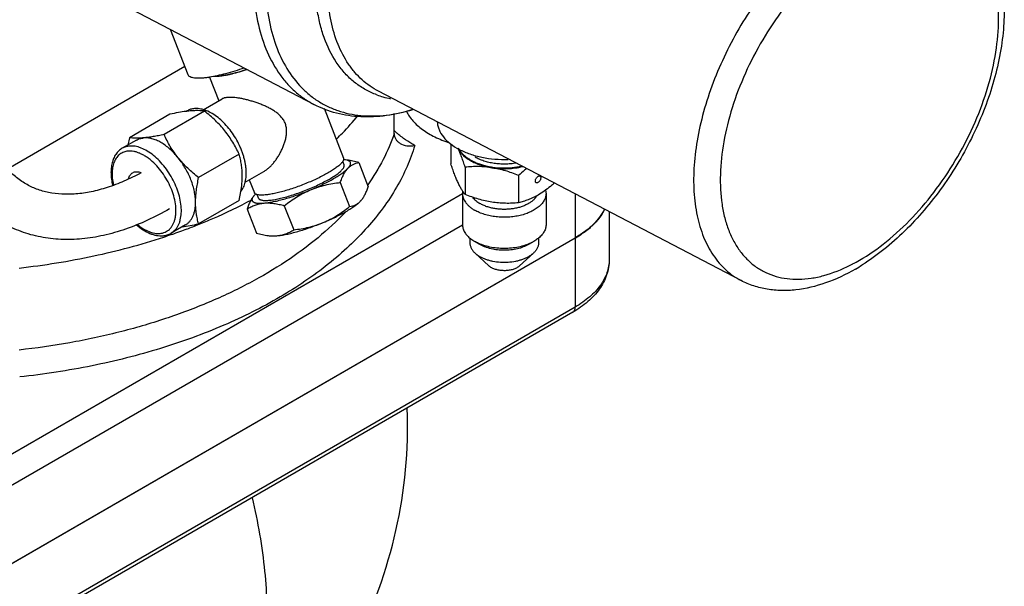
# Model space of a CAD drawing. Header units: inches. Extents: x 0 to 34, y 0 to 22.
# Tile 160 of 164: x 31.098 to 32.385, y 16.616 to 17.356. Entities that reach past the tile are written whole.
import ezdxf

# ---------------------------------------------------------------- set-up
doc = ezdxf.new("R2010")
doc.units = ezdxf.units.IN
doc.header["$LTSCALE"] = 1.87
doc.header["$MEASUREMENT"] = 0
doc.layers.add('3_ALL_AXES', color=7, linetype='CONTINUOUS')
doc.layers.add('7_ALL_FEATURES', color=7, linetype='CONTINUOUS')

msp = doc.modelspace()

# ---------------------------------------------------------------- linework, layer by layer
at = {"layer": '3_ALL_AXES', "color": 7, "linetype": 'Continuous'}
for p, q in [((31.4826, 17.2453), (31.112, 17.4386)), ((31.3183, 17.2839), (31.2953, 17.343)), ((31.3462, 17.2808), (31.3582, 17.25)), ((31.3381, 17.2384), (31.3626, 17.2526)), ((32.0407, 17.0153), (31.5671, 17.2625)), ((31.496, 17.2405), (31.5213, 17.1752)), ((31.2944, 17.2325), (31.2415, 17.2019)), ((31.3397, 17.2365), (31.2868, 17.206)), ((31.317, 17.237), (31.3157, 17.2362)), ((31.2415, 17.2019), (31.2396, 17.1923)), ((31.2507, 17.1987), (31.2322, 17.188)), ((31.6616, 17.1935), (31.6616, 17.1679)), ((31.3849, 17.1802), (31.332, 17.1497)), ((31.5221, 17.1664), (31.5203, 17.1709)), ((31.5237, 17.1728), (31.5212, 17.173)), ((31.5261, 17.1726), (31.5237, 17.1728)), ((31.5261, 17.1724), (31.5237, 17.1728)), ((31.5414, 17.1693), (31.5536, 17.1378)), ((31.6803, 17.1634), (31.6803, 17.1277)), ((31.3929, 17.1438), (31.4173, 17.1579)), ((31.75, 17.1527), (31.75, 17.1169)), ((31.3982, 17.1469), (31.4048, 17.13)), ((31.517, 17.1434), (31.5292, 17.1119)), ((31.3849, 17.1199), (31.3871, 17.1315)), ((31.4045, 17.1265), (31.4046, 17.1266)), ((31.4052, 17.1273), (31.4046, 17.1266)), ((31.4102, 17.1229), (31.4084, 17.1276)), ((31.3849, 17.1199), (31.332, 17.0894)), ((31.4439, 17.1131), (31.4562, 17.0816)), ((31.5436, 17.1193), (31.5443, 17.12)), ((31.5442, 17.12), (31.5443, 17.1201)), ((31.3952, 17.1087), (31.4074, 17.0772)), ((31.8684, 17.1053), (31.8684, 17.0426)), ((31.3147, 17.0879), (31.2961, 17.0772)), ((31.8241, 17.0707), (31.0869, 16.6451)), ((31.8244, 17.0708), (31.8241, 17.0707))]:
    msp.add_line(p, q, dxfattribs=at)
for centre, radius, start, end in [((31.3233, 17.4253), 0.1463, 278.495, 279.0269), ((31.6024, 17.3598), 0.1087, 249.8008, 254.1838), ((31.6037, 17.3646), 0.1137, 254.215, 259.446), ((31.3359, 17.079), 0.1585, 97.0522, 97.319), ((31.3352, 17.0843), 0.1532, 96.8001, 97.0524), ((31.333, 17.1042), 0.1331, 95.121, 96.8447), ((31.4295, 17.1045), 0.0333, 134.3046, 136.7403), ((31.8051, 17.1369), 0.0642, 329.0863, 333.6451), ((31.0507, 17.793), 0.7585, 290.5199, 291.8049), ((31.0321, 17.8449), 0.8135, 288.2213, 289.0094), ((31.0377, 17.8285), 0.7963, 289.0107, 289.8093), ((31.0434, 17.8127), 0.7794, 289.811, 290.52), ((30.98, 16.8262), 0.625, 332.6594, 2.0076)]:
    msp.add_arc(centre, radius, start, end, dxfattribs=at)
for points, knots in [([(31.6704, 17.8451), (31.6578, 17.8378), (31.6328, 17.8211), (31.5974, 17.7914), (31.5634, 17.7568), (31.5317, 17.718), (31.5029, 17.6758), (31.4775, 17.6312), (31.4562, 17.5849), (31.4393, 17.538), (31.4272, 17.4914), (31.4201, 17.4462), (31.4182, 17.4031), (31.4216, 17.3632), (31.4302, 17.3271), (31.4439, 17.2957), (31.4598, 17.2736), (31.4746, 17.2593), (31.4826, 17.2532), (31.4868, 17.2505)], [0, 0, 0, 0, 0.062064, 0.128035, 0.197207, 0.268765, 0.341752, 0.415162, 0.487966, 0.559162, 0.627822, 0.69313, 0.75445, 0.811381, 0.863835, 0.91213, 0.95706, 0.97869, 1, 1, 1, 1]), ([(31.5648, 17.2578), (31.5598, 17.2597), (31.5501, 17.2641), (31.5366, 17.273), (31.5245, 17.2839), (31.51, 17.3015), (31.499, 17.3228), (31.4913, 17.3464), (31.4856, 17.3732), (31.483, 17.4101), (31.4868, 17.457), (31.4974, 17.5063), (31.5143, 17.5564), (31.537, 17.6059), (31.5649, 17.6532), (31.5971, 17.6969), (31.6326, 17.7356), (31.6704, 17.7681), (31.7034, 17.7898), (31.73, 17.8029), (31.7551, 17.8127), (31.7744, 17.8172), (31.7871, 17.8186)], [0, 0, 0, 0, 0.022003, 0.043966, 0.066228, 0.08911, 0.137683, 0.163848, 0.191386, 0.250664, 0.315413, 0.384891, 0.457961, 0.533223, 0.609133, 0.684104, 0.756612, 0.825296, 0.88908, 0.918935, 0.947368, 1, 1, 1, 1]), ([(31.5671, 17.2625), (31.5632, 17.2645), (31.5557, 17.269), (31.5453, 17.2773), (31.5359, 17.287), (31.5245, 17.302), (31.5129, 17.3242), (31.504, 17.3547), (31.4997, 17.3889), (31.5001, 17.4262), (31.5053, 17.4656), (31.515, 17.5063), (31.5292, 17.5476), (31.5473, 17.5884), (31.5692, 17.6279), (31.5942, 17.6652), (31.6219, 17.6996), (31.6516, 17.7303), (31.6827, 17.7565), (31.7046, 17.7712), (31.7157, 17.7776)], [0, 0, 0, 0, 0.021386, 0.042929, 0.064857, 0.087376, 0.134808, 0.186331, 0.24243, 0.303128, 0.368078, 0.436655, 0.508024, 0.581211, 0.655161, 0.728792, 0.801033, 0.87088, 0.937442, 1, 1, 1, 1]), ([(31.3914, 17.2927), (31.3834, 17.29), (31.3718, 17.2864), (31.3566, 17.2827), (31.3496, 17.2814), (31.3462, 17.2808)], [0, 0, 0, 0, 0.538638, 0.781619, 1, 1, 1, 1]), ([(31.3605, 17.283), (31.3616, 17.2831), (31.364, 17.2834), (31.3677, 17.284), (31.3717, 17.2848), (31.3775, 17.286), (31.3852, 17.2881), (31.3915, 17.29), (31.3947, 17.2911)], [0, 0, 0, 0, 0.097853, 0.205116, 0.321015, 0.444767, 0.712313, 1, 1, 1, 1]), ([(31.3449, 17.2806), (31.3431, 17.2803), (31.3396, 17.2799), (31.3347, 17.2795), (31.3303, 17.2794), (31.3266, 17.2796), (31.3235, 17.2802), (31.321, 17.281), (31.3192, 17.2822), (31.3185, 17.2833), (31.3183, 17.2839)], [0, 0, 0, 0, 0.196043, 0.372017, 0.526861, 0.659952, 0.771497, 0.862649, 0.93656, 1, 1, 1, 1]), ([(31.3587, 17.282), (31.3574, 17.2819), (31.355, 17.2817), (31.3525, 17.2818), (31.3514, 17.2819)], [0, 0, 0, 0, 0.540548, 1, 1, 1, 1]), ([(31.3954, 17.2907), (31.3919, 17.2896), (31.3853, 17.2875), (31.377, 17.2853), (31.3708, 17.2839), (31.3665, 17.283), (31.3625, 17.2824), (31.36, 17.2821), (31.3587, 17.282)], [0, 0, 0, 0, 0.287757, 0.555597, 0.679453, 0.795343, 0.902457, 1, 1, 1, 1]), ([(31.3694, 17.2544), (31.3687, 17.2543), (31.3674, 17.2542), (31.3656, 17.2538), (31.364, 17.2533), (31.363, 17.2528), (31.3626, 17.2526)], [0, 0, 0, 0, 0.295103, 0.559309, 0.79345, 1, 1, 1, 1]), ([(31.4173, 17.1579), (31.4185, 17.1585), (31.4208, 17.1601), (31.4242, 17.1629), (31.4274, 17.1661), (31.4305, 17.1697), (31.4334, 17.1736), (31.4362, 17.1778), (31.4387, 17.1822), (31.441, 17.1868), (31.4431, 17.1916), (31.4448, 17.1966), (31.4461, 17.2017), (31.4467, 17.2061), (31.4469, 17.2096), (31.4469, 17.2122), (31.4466, 17.2149), (31.4461, 17.2175), (31.4454, 17.22), (31.4444, 17.2224), (31.4432, 17.2247), (31.4412, 17.2276), (31.4383, 17.2309), (31.4343, 17.2343), (31.43, 17.2373), (31.4254, 17.24), (31.4207, 17.2424), (31.4158, 17.2445), (31.4108, 17.2465), (31.4058, 17.2483), (31.4007, 17.2498), (31.3957, 17.2512), (31.3908, 17.2524), (31.386, 17.2533), (31.3814, 17.254), (31.3771, 17.2544), (31.3731, 17.2546), (31.3706, 17.2545), (31.3694, 17.2544)], [0, 0, 0, 0, 0.02575, 0.053048, 0.081696, 0.111478, 0.142184, 0.173623, 0.205632, 0.238071, 0.270824, 0.303793, 0.336895, 0.370057, 0.386643, 0.403217, 0.419764, 0.436281, 0.452749, 0.469174, 0.485559, 0.501913, 0.534593, 0.567389, 0.600382, 0.633598, 0.667011, 0.700563, 0.734153, 0.767649, 0.800872, 0.833596, 0.865535, 0.896348, 0.925633, 0.952952, 0.977866, 1, 1, 1, 1]), ([(31.3264, 17.2399), (31.3247, 17.2397), (31.3223, 17.2393), (31.3192, 17.2381), (31.3177, 17.2374), (31.317, 17.237)], [0, 0, 0, 0, 0.507645, 0.754898, 1, 1, 1, 1]), ([(31.3871, 17.1315), (31.3878, 17.1323), (31.3891, 17.1341), (31.3907, 17.1371), (31.392, 17.1404), (31.3934, 17.1454), (31.3944, 17.1522), (31.3943, 17.1585), (31.3938, 17.163), (31.3934, 17.1661), (31.3927, 17.17), (31.3916, 17.1748), (31.3902, 17.1797), (31.3884, 17.1845), (31.3858, 17.191), (31.3819, 17.1989), (31.3762, 17.2079), (31.3699, 17.2161), (31.363, 17.2234), (31.3557, 17.2296), (31.3482, 17.2345), (31.3418, 17.2375), (31.3368, 17.239), (31.3322, 17.2399), (31.3286, 17.2401), (31.3264, 17.2399)], [0, 0, 0, 0, 0.022806, 0.046539, 0.071365, 0.097398, 0.153273, 0.214305, 0.230336, 0.246652, 0.280082, 0.314488, 0.349737, 0.385687, 0.422184, 0.496142, 0.570286, 0.643255, 0.713757, 0.780645, 0.843014, 0.900303, 0.92702, 0.95249, 1, 1, 1, 1]), ([(31.4868, 17.2505), (31.491, 17.2478), (31.4997, 17.2428), (31.5137, 17.237), (31.5286, 17.2329), (31.5497, 17.2297), (31.5781, 17.2304), (31.6006, 17.2353), (31.612, 17.2387)], [0, 0, 0, 0, 0.115477, 0.231618, 0.349615, 0.470575, 0.724675, 1, 1, 1, 1]), ([(31.3157, 17.2362), (31.3123, 17.2358), (31.3052, 17.2347), (31.2981, 17.2333), (31.2944, 17.2325)], [0, 0, 0, 0, 0.477737, 1, 1, 1, 1]), ([(31.3397, 17.2365), (31.3384, 17.2367), (31.3356, 17.237), (31.3313, 17.2373), (31.3263, 17.2372), (31.3229, 17.237), (31.3211, 17.2368)], [0, 0, 0, 0, 0.210081, 0.444063, 0.706417, 1, 1, 1, 1]), ([(31.3663, 17.2107), (31.3644, 17.2131), (31.3604, 17.2178), (31.3539, 17.2244), (31.3469, 17.2306), (31.3421, 17.2346), (31.3397, 17.2365)], [0, 0, 0, 0, 0.247677, 0.497346, 0.748312, 1, 1, 1, 1]), ([(31.5125, 17.2005), (31.5149, 17.2029), (31.5246, 17.2125), (31.5336, 17.2227), (31.54, 17.2306)], [0, 0, 0, 0, 0.255222, 1, 1, 1, 1]), ([(31.6438, 17.2224), (31.6439, 17.2207), (31.6444, 17.2173), (31.6466, 17.2105), (31.6517, 17.2022), (31.6608, 17.1935), (31.6726, 17.1861), (31.6866, 17.1802), (31.7023, 17.176), (31.7191, 17.1736), (31.7307, 17.1734), (31.7365, 17.1736)], [0, 0, 0, 0, 0.044622, 0.090379, 0.187865, 0.296809, 0.418609, 0.552516, 0.696297, 0.84673, 1, 1, 1, 1]), ([(31.2601, 17.2016), (31.2583, 17.2015), (31.2548, 17.2012), (31.2499, 17.2012), (31.2455, 17.2014), (31.2428, 17.2017), (31.2415, 17.2019)], [0, 0, 0, 0, 0.293584, 0.555937, 0.789919, 1, 1, 1, 1]), ([(31.2507, 17.1987), (31.2514, 17.1991), (31.2529, 17.1999), (31.256, 17.201), (31.2584, 17.2015), (31.2601, 17.2016)], [0, 0, 0, 0, 0.245111, 0.492382, 1, 1, 1, 1]), ([(31.2868, 17.206), (31.2844, 17.2055), (31.2797, 17.2045), (31.2728, 17.2033), (31.2663, 17.2023), (31.2621, 17.2018), (31.2601, 17.2016)], [0, 0, 0, 0, 0.27276, 0.532632, 0.776119, 1, 1, 1, 1]), ([(31.3053, 17.1755), (31.3036, 17.1776), (31.3002, 17.1816), (31.2946, 17.187), (31.2888, 17.1917), (31.2829, 17.1956), (31.277, 17.1986), (31.2712, 17.2006), (31.2656, 17.2017), (31.2619, 17.2018), (31.2601, 17.2016)], [0, 0, 0, 0, 0.149115, 0.293271, 0.430995, 0.561245, 0.683252, 0.796723, 0.901993, 1, 1, 1, 1]), ([(31.3053, 17.1755), (31.3034, 17.1779), (31.2998, 17.1827), (31.2933, 17.1927), (31.2892, 17.2006), (31.2868, 17.206)], [0, 0, 0, 0, 0.254711, 0.506276, 1, 1, 1, 1]), ([(31.3849, 17.1802), (31.3824, 17.1856), (31.3783, 17.1935), (31.3718, 17.2035), (31.3682, 17.2083), (31.3663, 17.2107)], [0, 0, 0, 0, 0.493725, 0.745289, 1, 1, 1, 1]), ([(31.6709, 17.1881), (31.6716, 17.1866), (31.6735, 17.1835), (31.6772, 17.1792), (31.6817, 17.1753), (31.6872, 17.1718), (31.6933, 17.1687), (31.7001, 17.1661), (31.7074, 17.164), (31.7125, 17.163), (31.7151, 17.1626)], [0, 0, 0, 0, 0.098019, 0.203268, 0.316748, 0.438754, 0.569, 0.706738, 0.850863, 1, 1, 1, 1]), ([(31.6803, 17.1634), (31.6795, 17.1657), (31.678, 17.1702), (31.6757, 17.1766), (31.6734, 17.1826), (31.6717, 17.1863), (31.6709, 17.1881)], [0, 0, 0, 0, 0.272761, 0.532632, 0.776119, 1, 1, 1, 1]), ([(31.332, 17.1497), (31.3295, 17.1516), (31.3247, 17.1556), (31.3178, 17.1618), (31.3113, 17.1684), (31.3073, 17.1731), (31.3053, 17.1755)], [0, 0, 0, 0, 0.251688, 0.502654, 0.752323, 1, 1, 1, 1]), ([(31.328, 17.1172), (31.328, 17.1196), (31.3277, 17.1244), (31.3265, 17.1318), (31.3246, 17.1393), (31.322, 17.1469), (31.3187, 17.1545), (31.3148, 17.1618), (31.3104, 17.1689), (31.3071, 17.1734), (31.3053, 17.1755)], [0, 0, 0, 0, 0.110826, 0.228066, 0.350707, 0.477626, 0.607477, 0.738804, 0.870171, 1, 1, 1, 1]), ([(31.3889, 17.1524), (31.3889, 17.1549), (31.3888, 17.1598), (31.388, 17.167), (31.3867, 17.1737), (31.3855, 17.1781), (31.3849, 17.1802)], [0, 0, 0, 0, 0.265548, 0.519845, 0.764085, 1, 1, 1, 1]), ([(31.5213, 17.1752), (31.5214, 17.1749), (31.5215, 17.1743), (31.5214, 17.1732), (31.521, 17.1721), (31.5206, 17.1713), (31.5203, 17.1709)], [0, 0, 0, 0, 0.206191, 0.432427, 0.693893, 1, 1, 1, 1]), ([(31.6717, 17.1876), (31.6724, 17.1864), (31.6739, 17.184), (31.6768, 17.1807), (31.6802, 17.1776), (31.6842, 17.1747), (31.6886, 17.172), (31.6935, 17.1697), (31.6988, 17.1676), (31.7044, 17.1658), (31.7103, 17.1644), (31.7185, 17.163), (31.729, 17.1622), (31.7416, 17.1627), (31.75, 17.164), (31.754, 17.1649)], [0, 0, 0, 0, 0.045597, 0.093845, 0.145018, 0.199235, 0.256478, 0.316617, 0.379424, 0.444599, 0.511776, 0.580541, 0.720954, 0.862071, 1, 1, 1, 1]), ([(31.7467, 17.1687), (31.7444, 17.1683), (31.7396, 17.1677), (31.7325, 17.1673), (31.7252, 17.1675), (31.7181, 17.1682), (31.7113, 17.1695), (31.7047, 17.1713), (31.6987, 17.1736), (31.6949, 17.1755), (31.6932, 17.1765)], [0, 0, 0, 0, 0.129262, 0.260348, 0.391688, 0.521706, 0.648875, 0.771768, 0.88915, 1, 1, 1, 1]), ([(31.5203, 17.1709), (31.5201, 17.1705), (31.5194, 17.1696), (31.5181, 17.1682), (31.5167, 17.1667), (31.5149, 17.1652), (31.5129, 17.1636), (31.5098, 17.1613), (31.5054, 17.1584), (31.4994, 17.1549), (31.4928, 17.1514), (31.4855, 17.1478), (31.4779, 17.1444), (31.4699, 17.1411), (31.4618, 17.138), (31.4538, 17.1352), (31.4459, 17.1328), (31.4384, 17.1307), (31.4313, 17.129), (31.4249, 17.1278), (31.4208, 17.1273), (31.4188, 17.1271)], [0, 0, 0, 0, 0.014328, 0.03075, 0.049302, 0.06997, 0.09271, 0.117454, 0.172582, 0.234486, 0.3021, 0.374214, 0.449516, 0.526619, 0.604098, 0.680519, 0.75447, 0.824596, 0.889629, 0.948426, 1, 1, 1, 1]), ([(31.5414, 17.1693), (31.5388, 17.1701), (31.5337, 17.1714), (31.5285, 17.1723), (31.526, 17.1726)], [0, 0, 0, 0, 0.510043, 1, 1, 1, 1]), ([(31.527, 17.162), (31.5276, 17.1626), (31.5284, 17.1635), (31.5293, 17.1648), (31.5298, 17.1656), (31.5302, 17.1665), (31.5305, 17.1675), (31.5306, 17.1685), (31.5305, 17.1694), (31.5302, 17.17), (31.5298, 17.1705), (31.5293, 17.171), (31.5287, 17.1715), (31.5276, 17.172), (31.5267, 17.1723), (31.5261, 17.1724)], [0, 0, 0, 0, 0.179498, 0.258154, 0.32964, 0.394355, 0.452922, 0.555071, 0.601781, 0.6478, 0.695039, 0.745266, 0.799933, 0.860151, 1, 1, 1, 1]), ([(31.527, 17.162), (31.528, 17.163), (31.5301, 17.1649), (31.5337, 17.1671), (31.5375, 17.1686), (31.5401, 17.1691), (31.5414, 17.1693)], [0, 0, 0, 0, 0.264561, 0.514418, 0.757498, 1, 1, 1, 1]), ([(31.6709, 17.1432), (31.6701, 17.145), (31.6684, 17.1488), (31.6661, 17.1547), (31.6638, 17.1612), (31.6623, 17.1656), (31.6616, 17.1679)], [0, 0, 0, 0, 0.223881, 0.467368, 0.72724, 1, 1, 1, 1]), ([(31.7151, 17.1626), (31.7122, 17.1631), (31.7063, 17.1638), (31.6975, 17.1642), (31.6888, 17.1641), (31.6831, 17.1637), (31.6803, 17.1634)], [0, 0, 0, 0, 0.254661, 0.506177, 0.754531, 1, 1, 1, 1]), ([(31.7151, 17.1626), (31.7185, 17.1621), (31.7252, 17.1614), (31.7355, 17.1613), (31.7456, 17.1622), (31.7522, 17.1634), (31.7554, 17.1642)], [0, 0, 0, 0, 0.2505, 0.503672, 0.754992, 1, 1, 1, 1]), ([(31.75, 17.1527), (31.7471, 17.1538), (31.7414, 17.1559), (31.7328, 17.1587), (31.724, 17.161), (31.7181, 17.1622), (31.7151, 17.1626)], [0, 0, 0, 0, 0.251696, 0.502662, 0.752328, 1, 1, 1, 1]), ([(31.328, 17.1172), (31.328, 17.1198), (31.3282, 17.1251), (31.329, 17.1332), (31.3303, 17.1414), (31.3314, 17.1469), (31.332, 17.1497)], [0, 0, 0, 0, 0.238175, 0.485266, 0.739759, 1, 1, 1, 1]), ([(31.3871, 17.1315), (31.3877, 17.1351), (31.3886, 17.142), (31.3889, 17.149), (31.3889, 17.1524)], [0, 0, 0, 0, 0.511276, 1, 1, 1, 1]), ([(31.4783, 17.1338), (31.481, 17.135), (31.4864, 17.1373), (31.4942, 17.1409), (31.5015, 17.1446), (31.5081, 17.1483), (31.5141, 17.1519), (31.5186, 17.1549), (31.5217, 17.1572), (31.5237, 17.1588), (31.5255, 17.1604), (31.5265, 17.1615), (31.527, 17.162)], [0, 0, 0, 0, 0.157056, 0.309418, 0.454585, 0.590259, 0.71431, 0.824876, 0.874618, 0.920463, 0.962289, 1, 1, 1, 1]), ([(31.517, 17.1434), (31.5177, 17.1452), (31.519, 17.1488), (31.5213, 17.1538), (31.5239, 17.1582), (31.5259, 17.1608), (31.527, 17.162)], [0, 0, 0, 0, 0.277198, 0.537453, 0.77849, 1, 1, 1, 1]), ([(31.7604, 17.1616), (31.7595, 17.1609), (31.756, 17.158), (31.7525, 17.155), (31.75, 17.1527)], [0, 0, 0, 0, 0.246589, 1, 1, 1, 1]), ([(31.7719, 17.1454), (31.7719, 17.1458), (31.7721, 17.1467), (31.7725, 17.1481), (31.7732, 17.1493), (31.7741, 17.1504), (31.7751, 17.1513), (31.776, 17.1518), (31.7767, 17.152), (31.7771, 17.152), (31.7776, 17.152), (31.7779, 17.1519), (31.778, 17.1518)], [0, 0, 0, 0, 0.128676, 0.270256, 0.417407, 0.561749, 0.695423, 0.812697, 0.864667, 0.912506, 0.95714, 1, 1, 1, 1]), ([(31.779, 17.1495), (31.779, 17.1491), (31.7789, 17.1482), (31.7785, 17.1469), (31.7778, 17.1456), (31.7769, 17.1445), (31.7759, 17.1436), (31.775, 17.1431), (31.7743, 17.1429), (31.7738, 17.1429), (31.7734, 17.1429), (31.7731, 17.1431), (31.773, 17.1431)], [0, 0, 0, 0, 0.128676, 0.270256, 0.417407, 0.561749, 0.695423, 0.812697, 0.864667, 0.912506, 0.95714, 1, 1, 1, 1]), ([(31.778, 17.1518), (31.7781, 17.1517), (31.7785, 17.1514), (31.7788, 17.1509), (31.779, 17.1502), (31.779, 17.1498), (31.779, 17.1495)], [0, 0, 0, 0, 0.217774, 0.450892, 0.710351, 1, 1, 1, 1]), ([(31.4783, 17.1338), (31.4814, 17.1351), (31.4877, 17.1374), (31.4973, 17.1401), (31.5071, 17.1421), (31.5137, 17.143), (31.517, 17.1434)], [0, 0, 0, 0, 0.250719, 0.500933, 0.750673, 1, 1, 1, 1]), ([(31.5443, 17.12), (31.5452, 17.1211), (31.5471, 17.1237), (31.5496, 17.1279), (31.5517, 17.1327), (31.553, 17.1361), (31.5536, 17.1378)], [0, 0, 0, 0, 0.223269, 0.465007, 0.724624, 1, 1, 1, 1]), ([(31.6803, 17.1277), (31.6795, 17.1286), (31.6778, 17.1308), (31.6755, 17.1344), (31.6732, 17.1386), (31.6717, 17.1416), (31.6709, 17.1432)], [0, 0, 0, 0, 0.210081, 0.444063, 0.706416, 1, 1, 1, 1]), ([(31.773, 17.1431), (31.7728, 17.1432), (31.7725, 17.1435), (31.7722, 17.144), (31.772, 17.1447), (31.7719, 17.1452), (31.7719, 17.1454)], [0, 0, 0, 0, 0.217774, 0.450892, 0.710351, 1, 1, 1, 1]), ([(31.7968, 17.1426), (31.7951, 17.1411), (31.7908, 17.1375), (31.7837, 17.1322), (31.7782, 17.1286), (31.7755, 17.127)], [0, 0, 0, 0, 0.259421, 0.637797, 1, 1, 1, 1]), ([(31.4046, 17.1266), (31.4036, 17.1255), (31.4017, 17.1229), (31.3993, 17.1187), (31.3971, 17.1139), (31.3958, 17.1105), (31.3952, 17.1087)], [0, 0, 0, 0, 0.223269, 0.465007, 0.724624, 1, 1, 1, 1]), ([(31.4046, 17.1266), (31.4042, 17.1262), (31.4035, 17.1253), (31.4027, 17.1241), (31.4021, 17.1229), (31.4017, 17.1217), (31.4016, 17.1207), (31.4018, 17.1197), (31.4023, 17.1189), (31.403, 17.1182), (31.404, 17.1176), (31.4053, 17.1171), (31.4067, 17.1167), (31.4084, 17.1164), (31.4104, 17.1163), (31.4125, 17.1163), (31.4149, 17.1163), (31.4165, 17.1164), (31.4174, 17.1165)], [0, 0, 0, 0, 0.071386, 0.134096, 0.1886, 0.235866, 0.277498, 0.315911, 0.35418, 0.395422, 0.442118, 0.495939, 0.557871, 0.628467, 0.707989, 0.796513, 0.893941, 1, 1, 1, 1]), ([(31.4082, 17.1275), (31.4078, 17.1276), (31.407, 17.1279), (31.406, 17.1285), (31.4052, 17.1292), (31.4049, 17.1297), (31.4048, 17.13)], [0, 0, 0, 0, 0.30464, 0.565703, 0.792556, 1, 1, 1, 1]), ([(31.4188, 17.1271), (31.4178, 17.127), (31.4157, 17.1269), (31.4129, 17.1269), (31.4104, 17.1271), (31.4089, 17.1273), (31.4082, 17.1275)], [0, 0, 0, 0, 0.304569, 0.573176, 0.804834, 1, 1, 1, 1]), ([(31.4174, 17.1165), (31.4194, 17.1167), (31.4236, 17.1172), (31.4302, 17.1184), (31.4375, 17.1201), (31.4452, 17.1222), (31.4533, 17.1246), (31.4616, 17.1274), (31.47, 17.1305), (31.4755, 17.1327), (31.4783, 17.1338)], [0, 0, 0, 0, 0.093978, 0.200476, 0.317916, 0.444493, 0.578193, 0.716851, 0.858233, 1, 1, 1, 1]), ([(31.4439, 17.1131), (31.4466, 17.1152), (31.452, 17.1192), (31.4604, 17.1248), (31.4691, 17.1297), (31.4752, 17.1326), (31.4783, 17.1338)], [0, 0, 0, 0, 0.2504, 0.500596, 0.750495, 1, 1, 1, 1]), ([(31.7151, 17.1177), (31.7121, 17.1182), (31.7062, 17.1193), (31.6975, 17.1216), (31.6888, 17.1244), (31.6831, 17.1265), (31.6803, 17.1277)], [0, 0, 0, 0, 0.247672, 0.497338, 0.748304, 1, 1, 1, 1]), ([(31.7755, 17.127), (31.7734, 17.1258), (31.7691, 17.1236), (31.7627, 17.1208), (31.7563, 17.1186), (31.7521, 17.1174), (31.75, 17.1169)], [0, 0, 0, 0, 0.265542, 0.519837, 0.764078, 1, 1, 1, 1]), ([(31.3147, 17.0879), (31.3158, 17.0885), (31.3178, 17.0899), (31.3204, 17.0926), (31.3227, 17.0957), (31.3246, 17.0992), (31.3261, 17.1032), (31.3272, 17.1076), (31.3278, 17.1123), (31.328, 17.1155), (31.328, 17.1172)], [0, 0, 0, 0, 0.108003, 0.218053, 0.331995, 0.451357, 0.577265, 0.710489, 0.851444, 1, 1, 1, 1]), ([(31.332, 17.0894), (31.3314, 17.0915), (31.3302, 17.0959), (31.3289, 17.1027), (31.3281, 17.1098), (31.328, 17.1147), (31.328, 17.1172)], [0, 0, 0, 0, 0.235915, 0.480155, 0.734452, 1, 1, 1, 1]), ([(31.3325, 17.0889), (31.3385, 17.0913), (31.3619, 17.101), (31.3848, 17.112), (31.4014, 17.1209)], [0, 0, 0, 0, 0.255909, 1, 1, 1, 1]), ([(31.3952, 17.1087), (31.3969, 17.1098), (31.4003, 17.1117), (31.4057, 17.114), (31.4114, 17.1157), (31.4154, 17.1163), (31.4174, 17.1165)], [0, 0, 0, 0, 0.245719, 0.492529, 0.7429, 1, 1, 1, 1]), ([(31.4174, 17.1165), (31.4195, 17.1167), (31.4238, 17.1168), (31.4304, 17.1162), (31.4372, 17.1149), (31.4417, 17.1138), (31.4439, 17.1131)], [0, 0, 0, 0, 0.235232, 0.480462, 0.735724, 1, 1, 1, 1]), ([(31.4949, 17.0911), (31.4976, 17.0923), (31.503, 17.0946), (31.5107, 17.0982), (31.518, 17.1019), (31.5247, 17.1055), (31.5307, 17.1092), (31.5351, 17.1122), (31.5383, 17.1145), (31.5403, 17.1161), (31.542, 17.1177), (31.5431, 17.1187), (31.5436, 17.1193)], [0, 0, 0, 0, 0.157056, 0.309418, 0.454585, 0.590259, 0.71431, 0.824876, 0.874618, 0.920463, 0.962289, 1, 1, 1, 1]), ([(31.4949, 17.0911), (31.498, 17.0924), (31.5041, 17.0952), (31.5128, 17.1002), (31.5212, 17.1058), (31.5266, 17.1098), (31.5292, 17.1119)], [0, 0, 0, 0, 0.249505, 0.499404, 0.7496, 1, 1, 1, 1]), ([(31.5292, 17.1119), (31.5306, 17.1121), (31.5332, 17.1127), (31.5369, 17.1141), (31.5405, 17.1163), (31.5426, 17.1182), (31.5436, 17.1193)], [0, 0, 0, 0, 0.242502, 0.485582, 0.735439, 1, 1, 1, 1]), ([(31.75, 17.1169), (31.7471, 17.1166), (31.7414, 17.1162), (31.7327, 17.1161), (31.7239, 17.1166), (31.718, 17.1173), (31.7151, 17.1177)], [0, 0, 0, 0, 0.245469, 0.493823, 0.745339, 1, 1, 1, 1]), ([(31.8601, 17.1039), (31.8596, 17.1031), (31.8576, 17.0998), (31.8553, 17.0968), (31.8534, 17.0945)], [0, 0, 0, 0, 0.244209, 1, 1, 1, 1]), ([(31.3107, 17.0856), (31.3141, 17.0861), (31.3212, 17.0872), (31.3283, 17.0886), (31.332, 17.0894)], [0, 0, 0, 0, 0.477737, 1, 1, 1, 1]), ([(31.434, 17.0738), (31.436, 17.074), (31.4402, 17.0745), (31.4468, 17.0757), (31.454, 17.0774), (31.4618, 17.0795), (31.4698, 17.0819), (31.4781, 17.0847), (31.4865, 17.0878), (31.4921, 17.09), (31.4949, 17.0911)], [0, 0, 0, 0, 0.093978, 0.200476, 0.317916, 0.444493, 0.578193, 0.716851, 0.858233, 1, 1, 1, 1]), ([(31.4562, 17.0816), (31.4595, 17.082), (31.4661, 17.0829), (31.4759, 17.0849), (31.4855, 17.0876), (31.4918, 17.0899), (31.4949, 17.0911)], [0, 0, 0, 0, 0.249327, 0.499067, 0.749281, 1, 1, 1, 1]), ([(31.8446, 17.0854), (31.8439, 17.0847), (31.841, 17.0822), (31.8379, 17.0798), (31.8355, 17.078)], [0, 0, 0, 0, 0.244662, 1, 1, 1, 1]), ([(31.8534, 17.0945), (31.8528, 17.0937), (31.85, 17.0905), (31.847, 17.0875), (31.8446, 17.0854)], [0, 0, 0, 0, 0.243534, 1, 1, 1, 1]), ([(31.4074, 17.0772), (31.41, 17.0765), (31.4151, 17.0752), (31.4203, 17.0743), (31.4228, 17.074)], [0, 0, 0, 0, 0.510043, 1, 1, 1, 1]), ([(31.4228, 17.074), (31.4247, 17.0738), (31.4284, 17.0735), (31.4322, 17.0736), (31.434, 17.0738)], [0, 0, 0, 0, 0.509011, 1, 1, 1, 1]), ([(31.4251, 17.0737), (31.4257, 17.0737), (31.4271, 17.0736), (31.43, 17.0735), (31.4324, 17.0737), (31.434, 17.0738)], [0, 0, 0, 0, 0.215044, 0.453671, 1, 1, 1, 1]), ([(31.434, 17.0738), (31.436, 17.074), (31.44, 17.0746), (31.4457, 17.0763), (31.4511, 17.0786), (31.4545, 17.0806), (31.4562, 17.0816)], [0, 0, 0, 0, 0.2571, 0.507472, 0.754281, 1, 1, 1, 1]), ([(31.8355, 17.078), (31.8346, 17.0774), (31.831, 17.0749), (31.8273, 17.0725), (31.8244, 17.0708)], [0, 0, 0, 0, 0.244814, 1, 1, 1, 1]), ([(31.0975, 17.0317), (31.1302, 17.0354), (31.194, 17.0456), (31.2564, 17.0622), (31.2865, 17.0721)], [0, 0, 0, 0, 0.509664, 1, 1, 1, 1])]:
    msp.add_open_spline(points, degree=3, knots=knots, dxfattribs=at)
at = {"layer": '7_ALL_FEATURES', "color": 7, "linetype": 'Continuous'}
for p, q in [((31.3141, 17.2947), (31.083, 17.1612)), ((31.5875, 17.2074), (31.5875, 17.2336)), ((31.2322, 17.188), (31.2322, 17.188)), ((31.0684, 16.7777), (31.6769, 17.1291)), ((31.6766, 17.1296), (31.6766, 17.0887)), ((31.786, 17.1296), (31.786, 17.0887)), ((31.8241, 17.1284), (31.8241, 17.0712)), ((31.0861, 16.7471), (31.6769, 17.0882)), ((31.0861, 16.6451), (31.8241, 17.0712)), ((31.6864, 17.0708), (31.6864, 17.0648)), ((31.6996, 17.0624), (31.6926, 17.0664)), ((31.77, 17.0664), (31.763, 17.0624)), ((31.7762, 17.0708), (31.7762, 17.0648)), ((31.8241, 17.0707), (31.8241, 16.9808)), ((31.6933, 17.051), (31.7112, 17.0346)), ((31.7693, 17.051), (31.7514, 17.0346)), ((31.8241, 16.9808), (31.0869, 16.5552)), ((31.821, 16.974), (31.1092, 16.563))]:
    msp.add_line(p, q, dxfattribs=at)
for centre, radius, start, end in [((31.654, 17.2784), 0.0945, 224.8956, 226.841), ((31.6576, 17.2823), 0.0998, 226.8522, 228.9873), ((31.695, 17.1296), 0.0184, 171.6477, 179.977), ((31.7675, 17.1295), 0.0185, 0.0411, 12.4558), ((31.724, 17.1225), 0.0643, 247.2429, 247.8058), ((32.084, 17.2337), 0.2218, 296.5881, 297.5407), ((32.0791, 17.2429), 0.2322, 297.5461, 300.0222), ((32.0519, 17.2696), 0.2763, 300.0178, 302.1831)]:
    msp.add_arc(centre, radius, start, end, dxfattribs=at)
for points, knots in [([(31.6591, 17.8569), (31.6459, 17.8494), (31.6198, 17.8319), (31.5829, 17.8007), (31.5476, 17.7642), (31.5147, 17.7234), (31.485, 17.6791), (31.4591, 17.6321), (31.4375, 17.5837), (31.4208, 17.5347), (31.4092, 17.4863), (31.4031, 17.4395), (31.4026, 17.3954), (31.4077, 17.3547), (31.4184, 17.3185), (31.432, 17.2922), (31.4456, 17.2744), (31.4568, 17.2629), (31.4691, 17.2531), (31.478, 17.2477), (31.4826, 17.2453)], [0, 0, 0, 0, 0.062605, 0.12923, 0.199123, 0.271409, 0.345069, 0.419034, 0.492214, 0.563558, 0.632101, 0.697016, 0.757682, 0.813751, 0.865248, 0.912659, 0.935169, 0.957088, 0.978622, 1, 1, 1, 1]), ([(32.3228, 17.5038), (32.3302, 17.499), (32.3442, 17.4876), (32.3609, 17.4657), (32.3732, 17.44), (32.3812, 17.4113), (32.3848, 17.38), (32.3844, 17.3467), (32.3799, 17.3119), (32.3716, 17.2763), (32.3596, 17.2404), (32.3442, 17.2049), (32.3257, 17.1704), (32.3044, 17.1376), (32.2807, 17.1072), (32.2551, 17.0797), (32.2281, 17.0557), (32.2088, 17.0419), (32.1991, 17.0357)], [0, 0, 0, 0, 0.048335, 0.097632, 0.148851, 0.202692, 0.259706, 0.320113, 0.383815, 0.450447, 0.519426, 0.590011, 0.661361, 0.732592, 0.802826, 0.871232, 0.937134, 1, 1, 1, 1]), ([(32.1783, 17.4919), (32.168, 17.486), (32.1477, 17.4724), (32.1189, 17.4481), (32.0914, 17.4197), (32.0659, 17.388), (32.0427, 17.3534), (32.0225, 17.3169), (32.0057, 17.2791), (31.9926, 17.2409), (31.9836, 17.2032), (31.9788, 17.1668), (31.9784, 17.1323), (31.9824, 17.1007), (31.9907, 17.0724), (32.0014, 17.0519), (32.0119, 17.0381), (32.0206, 17.0291), (32.0302, 17.0214), (32.0372, 17.0172), (32.0407, 17.0153)], [0, 0, 0, 0, 0.06256, 0.129121, 0.198968, 0.271212, 0.344848, 0.418805, 0.491996, 0.563367, 0.631946, 0.696903, 0.757608, 0.813713, 0.865234, 0.912659, 0.935172, 0.957092, 0.978626, 1, 1, 1, 1]), ([(32.1953, 17.0418), (32.2078, 17.049), (32.2323, 17.0662), (32.2661, 17.0978), (32.2973, 17.1352), (32.3247, 17.177), (32.3472, 17.2215), (32.364, 17.2672), (32.3745, 17.3124), (32.3783, 17.3553), (32.3756, 17.3889), (32.3697, 17.4129), (32.3637, 17.429), (32.3561, 17.4433), (32.3469, 17.4558), (32.3362, 17.4663), (32.324, 17.4748), (32.3107, 17.481), (32.2962, 17.485), (32.2808, 17.4867), (32.2645, 17.4862), (32.2477, 17.4833), (32.2239, 17.4764), (32.2066, 17.4682), (32.1953, 17.4617)], [0, 0, 0, 0, 0.06649, 0.138237, 0.213771, 0.291293, 0.368839, 0.444439, 0.516277, 0.582861, 0.643234, 0.671043, 0.697326, 0.722235, 0.746012, 0.768974, 0.79151, 0.814044, 0.837002, 0.860768, 0.885663, 0.911924, 0.939705, 1, 1, 1, 1]), ([(32.1953, 17.4617), (32.1832, 17.4546), (32.1591, 17.4379), (32.126, 17.4071), (32.0953, 17.3708), (32.0682, 17.3301), (32.0456, 17.2867), (32.0285, 17.242), (32.0173, 17.1976), (32.0126, 17.1551), (32.0142, 17.1217), (32.019, 17.0974), (32.0242, 17.0811), (32.031, 17.0663), (32.0393, 17.0532), (32.0491, 17.042), (32.0603, 17.0327), (32.0728, 17.0255), (32.0864, 17.0204), (32.101, 17.0174), (32.1164, 17.0167), (32.1326, 17.0181), (32.1554, 17.023), (32.1722, 17.0298), (32.1832, 17.0353)], [0, 0, 0, 0, 0.066429, 0.138031, 0.213409, 0.290851, 0.368482, 0.444408, 0.516863, 0.584363, 0.645894, 0.674326, 0.701224, 0.726705, 0.750962, 0.774266, 0.796962, 0.819443, 0.842119, 0.865387, 0.889589, 0.915001, 0.941817, 1, 1, 1, 1]), ([(31.1061, 17.1416), (31.1013, 17.1443), (31.092, 17.1508), (31.0797, 17.163), (31.0689, 17.1779), (31.0597, 17.1954), (31.0523, 17.2156), (31.0469, 17.2381), (31.0437, 17.2628), (31.043, 17.28), (31.0431, 17.2889)], [0, 0, 0, 0, 0.098727, 0.200959, 0.309676, 0.427053, 0.554429, 0.692401, 0.841038, 1, 1, 1, 1]), ([(31.6116, 17.2385), (31.6004, 17.235), (31.578, 17.2298), (31.5442, 17.228), (31.5119, 17.2327), (31.4919, 17.2404), (31.4826, 17.2453)], [0, 0, 0, 0, 0.266334, 0.519201, 0.762233, 1, 1, 1, 1]), ([(31.6036, 17.2362), (31.6046, 17.234), (31.6072, 17.2296), (31.612, 17.2235), (31.6179, 17.2177), (31.6246, 17.2123), (31.6323, 17.2073), (31.6408, 17.2027), (31.6499, 17.1987), (31.6564, 17.1964), (31.6597, 17.1953)], [0, 0, 0, 0, 0.103176, 0.211928, 0.326959, 0.448643, 0.577061, 0.712045, 0.85321, 1, 1, 1, 1]), ([(31.5875, 17.2074), (31.5836, 17.1957), (31.5736, 17.1724), (31.5603, 17.1509), (31.5529, 17.1403)], [0, 0, 0, 0, 0.488503, 1, 1, 1, 1]), ([(31.5875, 17.2074), (31.5875, 17.2061), (31.5878, 17.2035), (31.5894, 17.1999), (31.5918, 17.1968), (31.594, 17.1952), (31.5951, 17.1945)], [0, 0, 0, 0, 0.250776, 0.497466, 0.74538, 1, 1, 1, 1]), ([(31.5998, 17.2009), (31.5992, 17.2014), (31.5965, 17.2033), (31.594, 17.2054), (31.5922, 17.207)], [0, 0, 0, 0, 0.254593, 1, 1, 1, 1]), ([(31.6144, 17.1918), (31.6116, 17.1824), (31.6047, 17.1636), (31.5859, 17.1267), (31.56, 17.0919), (31.5287, 17.0598), (31.4916, 17.0278), (31.4376, 16.9914), (31.3637, 16.9547), (31.2812, 16.9248), (31.1919, 16.9024), (31.1299, 16.8929), (31.0982, 16.8895)], [0, 0, 0, 0, 0.046742, 0.095005, 0.19727, 0.251861, 0.308895, 0.430356, 0.561476, 0.701236, 0.848058, 1, 1, 1, 1]), ([(31.2415, 17.1909), (31.2399, 17.1908), (31.2374, 17.1903), (31.2344, 17.1892), (31.2329, 17.1884), (31.2322, 17.188)], [0, 0, 0, 0, 0.507677, 0.754879, 1, 1, 1, 1]), ([(31.2961, 17.0772), (31.2971, 17.0778), (31.299, 17.079), (31.3014, 17.0814), (31.3036, 17.0841), (31.3055, 17.0873), (31.307, 17.0908), (31.3085, 17.096), (31.3096, 17.1034), (31.3093, 17.1129), (31.3076, 17.123), (31.3045, 17.1334), (31.3002, 17.1438), (31.2947, 17.1539), (31.2883, 17.1632), (31.281, 17.1716), (31.2733, 17.1788), (31.2653, 17.1845), (31.2583, 17.1879), (31.2529, 17.1898), (31.249, 17.1907), (31.2452, 17.1911), (31.2427, 17.191), (31.2415, 17.1909)], [0, 0, 0, 0, 0.021988, 0.044328, 0.067341, 0.091305, 0.116433, 0.142879, 0.199971, 0.262761, 0.330683, 0.402699, 0.477448, 0.55338, 0.628865, 0.702305, 0.772233, 0.837442, 0.897131, 0.92484, 0.951146, 0.976147, 1, 1, 1, 1]), ([(31.5951, 17.1945), (31.5978, 17.1928), (31.6043, 17.1908), (31.611, 17.1911), (31.6144, 17.1918)], [0, 0, 0, 0, 0.479809, 1, 1, 1, 1]), ([(31.6144, 17.1918), (31.6131, 17.1925), (31.6081, 17.1953), (31.6033, 17.1984), (31.5998, 17.2009)], [0, 0, 0, 0, 0.256938, 1, 1, 1, 1]), ([(31.2322, 17.188), (31.2313, 17.1875), (31.2297, 17.1865), (31.2268, 17.184), (31.2236, 17.1802), (31.2206, 17.1748), (31.2187, 17.1688), (31.2176, 17.1621), (31.2173, 17.155), (31.218, 17.1475), (31.2189, 17.1424), (31.2195, 17.1399)], [0, 0, 0, 0, 0.053881, 0.107893, 0.217535, 0.331139, 0.450395, 0.576597, 0.710376, 0.851715, 1, 1, 1, 1]), ([(31.2398, 17.1843), (31.2388, 17.1842), (31.2369, 17.1839), (31.2341, 17.1831), (31.2315, 17.1819), (31.2291, 17.1804), (31.2269, 17.1785), (31.225, 17.1762), (31.2233, 17.1737), (31.2213, 17.1698), (31.2196, 17.1642), (31.2188, 17.1568), (31.219, 17.1486), (31.22, 17.1431), (31.2206, 17.1402)], [0, 0, 0, 0, 0.054188, 0.106927, 0.158861, 0.210696, 0.263137, 0.316856, 0.372441, 0.430379, 0.55451, 0.691027, 0.839926, 1, 1, 1, 1]), ([(31.2815, 17.0768), (31.2826, 17.0769), (31.2849, 17.0773), (31.2881, 17.0784), (31.2911, 17.08), (31.2938, 17.0821), (31.2961, 17.0847), (31.2981, 17.0877), (31.2997, 17.0911), (31.301, 17.0949), (31.3018, 17.099), (31.3025, 17.1051), (31.3022, 17.1133), (31.3003, 17.1235), (31.2969, 17.134), (31.2921, 17.1443), (31.2862, 17.1542), (31.2793, 17.1631), (31.2729, 17.1697), (31.2675, 17.1742), (31.2634, 17.1771), (31.2593, 17.1795), (31.2553, 17.1815), (31.2512, 17.183), (31.2473, 17.184), (31.2435, 17.1844), (31.241, 17.1844), (31.2398, 17.1843)], [0, 0, 0, 0, 0.023444, 0.046203, 0.068678, 0.091299, 0.114482, 0.138591, 0.163923, 0.190686, 0.219008, 0.248942, 0.313482, 0.383664, 0.458162, 0.535257, 0.613014, 0.689451, 0.762685, 0.797602, 0.831145, 0.863187, 0.893646, 0.92249, 0.949748, 0.975524, 1, 1, 1, 1]), ([(31.4237, 17.1202), (31.4247, 17.1202), (31.4268, 17.1205), (31.4313, 17.1211), (31.4374, 17.1224), (31.4452, 17.1243), (31.4535, 17.1267), (31.4621, 17.1296), (31.4709, 17.1328), (31.4795, 17.1363), (31.4878, 17.14), (31.4955, 17.1439), (31.5026, 17.1477), (31.5079, 17.1509), (31.5116, 17.1534), (31.514, 17.1552), (31.5162, 17.1569), (31.518, 17.1585), (31.5195, 17.1601), (31.5207, 17.1615), (31.5216, 17.1629), (31.5221, 17.1642), (31.5223, 17.1652), (31.5222, 17.1659), (31.5221, 17.1662), (31.5221, 17.1664)], [0, 0, 0, 0, 0.026993, 0.056316, 0.121275, 0.193494, 0.271346, 0.353035, 0.436656, 0.520248, 0.601853, 0.679568, 0.7516, 0.816328, 0.845513, 0.872378, 0.896799, 0.918688, 0.93799, 0.95471, 0.968929, 0.980864, 0.990953, 0.995548, 1, 1, 1, 1]), ([(31.2567, 17.1559), (31.2494, 17.152), (31.2349, 17.1449), (31.2131, 17.1366), (31.1922, 17.131), (31.1722, 17.128), (31.1535, 17.1277), (31.1362, 17.1298), (31.1203, 17.1343), (31.1106, 17.1389), (31.1061, 17.1416)], [0, 0, 0, 0, 0.157762, 0.305375, 0.442626, 0.569691, 0.687233, 0.796611, 0.899931, 1, 1, 1, 1]), ([(31.2404, 17.1483), (31.2406, 17.1491), (31.2412, 17.1508), (31.2424, 17.153), (31.2439, 17.1548), (31.2452, 17.1558), (31.2459, 17.1561)], [0, 0, 0, 0, 0.273717, 0.528174, 0.768047, 1, 1, 1, 1]), ([(31.2459, 17.1561), (31.2466, 17.1566), (31.2482, 17.1572), (31.2509, 17.1576), (31.2538, 17.1574), (31.2558, 17.1568), (31.2567, 17.1565)], [0, 0, 0, 0, 0.228335, 0.466375, 0.721938, 1, 1, 1, 1]), ([(31.6766, 17.1296), (31.6766, 17.1285), (31.6768, 17.1264), (31.6776, 17.1233), (31.6789, 17.1203), (31.6807, 17.1174), (31.6831, 17.1146), (31.6858, 17.1119), (31.689, 17.1094), (31.6914, 17.1079), (31.6926, 17.1072)], [0, 0, 0, 0, 0.108012, 0.21806, 0.331997, 0.451359, 0.577273, 0.71049, 0.851426, 1, 1, 1, 1]), ([(31.69, 17.124), (31.6912, 17.1224), (31.6934, 17.1202), (31.6967, 17.1176), (31.6986, 17.1164), (31.6996, 17.1159)], [0, 0, 0, 0, 0.47277, 0.729674, 1, 1, 1, 1]), ([(31.786, 17.1296), (31.786, 17.1288), (31.7859, 17.1272), (31.7854, 17.1249), (31.7847, 17.1226), (31.7833, 17.1195), (31.7808, 17.1158), (31.7767, 17.1118), (31.7717, 17.1082), (31.7659, 17.105), (31.7593, 17.1023), (31.7521, 17.1003), (31.7445, 17.0988), (31.7366, 17.098), (31.7286, 17.0979), (31.7207, 17.0985), (31.7129, 17.0997), (31.7056, 17.1016), (31.6988, 17.104), (31.6946, 17.1061), (31.6926, 17.1072)], [0, 0, 0, 0, 0.021332, 0.042892, 0.064897, 0.087542, 0.135316, 0.187217, 0.243655, 0.304603, 0.36969, 0.438288, 0.509574, 0.582599, 0.656331, 0.729708, 0.801685, 0.871277, 0.937618, 1, 1, 1, 1]), ([(31.7739, 17.1261), (31.7733, 17.125), (31.7718, 17.1229), (31.769, 17.12), (31.7656, 17.1174), (31.7616, 17.115), (31.7572, 17.1129), (31.7523, 17.1112), (31.7471, 17.1099), (31.7417, 17.1089), (31.7361, 17.1084), (31.7304, 17.1082), (31.7247, 17.1085), (31.7191, 17.1092), (31.7137, 17.1103), (31.7086, 17.1117), (31.7039, 17.1136), (31.7009, 17.1151), (31.6996, 17.1159)], [0, 0, 0, 0, 0.045982, 0.095392, 0.14854, 0.205458, 0.26595, 0.329642, 0.396019, 0.464464, 0.534284, 0.604739, 0.675071, 0.744523, 0.812369, 0.877932, 0.940643, 1, 1, 1, 1]), ([(31.4102, 17.1229), (31.4102, 17.1228), (31.4104, 17.1225), (31.4108, 17.1219), (31.4116, 17.1213), (31.4129, 17.1207), (31.4145, 17.1203), (31.4164, 17.12), (31.4185, 17.1199), (31.421, 17.12), (31.4228, 17.1201), (31.4237, 17.1202)], [0, 0, 0, 0, 0.034736, 0.070604, 0.149438, 0.242855, 0.354254, 0.485326, 0.63673, 0.808498, 1, 1, 1, 1]), ([(31.2938, 17.109), (31.2845, 17.1036), (31.2657, 17.0938), (31.2369, 17.0821), (31.2127, 17.0751), (31.1937, 17.0715), (31.1751, 17.0691), (31.1522, 17.0684), (31.1254, 17.0715), (31.0999, 17.0786), (31.084, 17.0861), (31.0765, 17.0904)], [0, 0, 0, 0, 0.141816, 0.277732, 0.407916, 0.47107, 0.533027, 0.653723, 0.771045, 0.886089, 1, 1, 1, 1]), ([(31.5237, 17.1048), (31.5125, 17.0929), (31.4878, 17.0699), (31.4456, 17.0389), (31.3979, 17.0109), (31.3451, 16.986), (31.288, 16.9646), (31.2271, 16.947), (31.1633, 16.9333), (31.1196, 16.927), (31.0975, 16.9246)], [0, 0, 0, 0, 0.10394, 0.214588, 0.331913, 0.455595, 0.585074, 0.71958, 0.858258, 1, 1, 1, 1]), ([(31.8623, 17.1087), (31.8605, 17.105), (31.856, 17.0979), (31.8473, 17.088), (31.8366, 17.079), (31.8284, 17.0737), (31.8241, 17.0712)], [0, 0, 0, 0, 0.224047, 0.464278, 0.722851, 1, 1, 1, 1]), ([(31.2508, 17.088), (31.2535, 17.0856), (31.259, 17.0814), (31.2665, 17.0774), (31.2725, 17.0753), (31.2769, 17.0742), (31.2812, 17.0737), (31.2841, 17.0738), (31.2855, 17.0739)], [0, 0, 0, 0, 0.279401, 0.538461, 0.660396, 0.777558, 0.890529, 1, 1, 1, 1]), ([(31.252, 17.0885), (31.2543, 17.0865), (31.2592, 17.083), (31.2657, 17.0797), (31.2708, 17.0779), (31.2745, 17.0771), (31.278, 17.0767), (31.2803, 17.0767), (31.2815, 17.0768)], [0, 0, 0, 0, 0.286752, 0.549048, 0.670685, 0.786057, 0.895593, 1, 1, 1, 1]), ([(31.6766, 17.0887), (31.6766, 17.0879), (31.6767, 17.0863), (31.6772, 17.0839), (31.678, 17.0816), (31.6795, 17.0784), (31.6821, 17.0746), (31.6848, 17.072), (31.6863, 17.0707)], [0, 0, 0, 0, 0.113433, 0.22815, 0.345368, 0.46617, 0.721654, 1, 1, 1, 1]), ([(31.786, 17.0887), (31.786, 17.0879), (31.7859, 17.0863), (31.7854, 17.0839), (31.7846, 17.0816), (31.7831, 17.0784), (31.7804, 17.0746), (31.7777, 17.072), (31.7762, 17.0707)], [0, 0, 0, 0, 0.113431, 0.228148, 0.345366, 0.466166, 0.721646, 1, 1, 1, 1]), ([(31.2855, 17.0739), (31.2864, 17.074), (31.2883, 17.0742), (31.291, 17.0749), (31.2937, 17.0759), (31.2953, 17.0767), (31.2961, 17.0772)], [0, 0, 0, 0, 0.253746, 0.504263, 0.752631, 1, 1, 1, 1]), ([(31.6863, 17.0707), (31.6868, 17.0704), (31.6888, 17.0688), (31.6909, 17.0674), (31.6926, 17.0664)], [0, 0, 0, 0, 0.241098, 1, 1, 1, 1]), ([(31.6864, 17.0648), (31.6864, 17.0642), (31.6865, 17.063), (31.6868, 17.0612), (31.6874, 17.0594), (31.6884, 17.057), (31.6903, 17.054), (31.6922, 17.052), (31.6933, 17.051)], [0, 0, 0, 0, 0.114743, 0.230604, 0.348651, 0.469851, 0.724592, 1, 1, 1, 1]), ([(31.6991, 17.0632), (31.6986, 17.0634), (31.6963, 17.0644), (31.6942, 17.0655), (31.6926, 17.0664)], [0, 0, 0, 0, 0.256813, 1, 1, 1, 1]), ([(31.763, 17.0624), (31.7608, 17.0612), (31.7561, 17.0589), (31.7484, 17.0566), (31.74, 17.0551), (31.7313, 17.0547), (31.7226, 17.0551), (31.7142, 17.0566), (31.7077, 17.0586), (31.7028, 17.0606), (31.7006, 17.0618), (31.6996, 17.0624)], [0, 0, 0, 0, 0.114143, 0.237303, 0.366942, 0.499955, 0.632968, 0.762609, 0.885766, 0.94415, 1, 1, 1, 1]), ([(31.77, 17.0664), (31.7676, 17.0651), (31.7625, 17.0626), (31.7542, 17.0599), (31.7453, 17.0581), (31.7359, 17.0571), (31.7264, 17.0571), (31.717, 17.0581), (31.7081, 17.06), (31.7024, 17.0619), (31.6997, 17.063)], [0, 0, 0, 0, 0.112374, 0.232908, 0.359698, 0.490396, 0.622398, 0.753022, 0.879671, 1, 1, 1, 1]), ([(31.7762, 17.0648), (31.7762, 17.0642), (31.7761, 17.063), (31.7758, 17.0612), (31.7752, 17.0594), (31.7741, 17.057), (31.7723, 17.054), (31.7703, 17.052), (31.7693, 17.051)], [0, 0, 0, 0, 0.114741, 0.230601, 0.348646, 0.469845, 0.724576, 1, 1, 1, 1]), ([(31.7762, 17.0707), (31.7758, 17.0704), (31.7738, 17.0688), (31.7716, 17.0674), (31.77, 17.0664)], [0, 0, 0, 0, 0.241034, 1, 1, 1, 1]), ([(31.6933, 17.051), (31.6942, 17.0502), (31.6962, 17.0485), (31.6984, 17.0472), (31.6996, 17.0465)], [0, 0, 0, 0, 0.484833, 1, 1, 1, 1]), ([(31.7693, 17.051), (31.7683, 17.0502), (31.7663, 17.0485), (31.763, 17.0464), (31.7592, 17.0445), (31.7551, 17.0428), (31.7507, 17.0414), (31.7444, 17.0399), (31.7362, 17.0388), (31.7263, 17.0389), (31.7181, 17.0399), (31.7118, 17.0414), (31.7074, 17.0428), (31.7033, 17.0445), (31.7008, 17.0458), (31.6996, 17.0465)], [0, 0, 0, 0, 0.050974, 0.105176, 0.162496, 0.222702, 0.285456, 0.350338, 0.484448, 0.620817, 0.75491, 0.819779, 0.882511, 0.942711, 1, 1, 1, 1]), ([(31.7112, 17.0346), (31.7114, 17.0344), (31.7125, 17.0335), (31.7136, 17.0327), (31.7145, 17.0322)], [0, 0, 0, 0, 0.23882, 1, 1, 1, 1]), ([(31.7514, 17.0346), (31.7504, 17.0337), (31.7486, 17.0325), (31.7461, 17.0312), (31.7431, 17.0299), (31.7391, 17.0288), (31.7339, 17.0282), (31.7286, 17.0282), (31.7235, 17.0289), (31.7187, 17.0302), (31.7158, 17.0315), (31.7145, 17.0322)], [0, 0, 0, 0, 0.105069, 0.162418, 0.222651, 0.350259, 0.484427, 0.620854, 0.755007, 0.882573, 1, 1, 1, 1]), ([(31.8684, 17.0426), (31.8684, 17.0392), (31.8678, 17.0324), (31.8644, 17.0191), (31.856, 17.0032), (31.8406, 16.9868), (31.8279, 16.978), (31.821, 16.974)], [0, 0, 0, 0, 0.11599, 0.232507, 0.471721, 0.725769, 1, 1, 1, 1]), ([(31.8684, 17.0426), (31.8684, 17.0397), (31.8679, 17.0339), (31.8657, 17.0254), (31.862, 17.017), (31.8551, 17.0059), (31.8428, 16.993), (31.8307, 16.9847), (31.8241, 16.9808)], [0, 0, 0, 0, 0.108116, 0.21827, 0.332313, 0.451777, 0.710671, 1, 1, 1, 1]), ([(32.1902, 17.0304), (32.1777, 17.0232), (32.1526, 17.0112), (32.1193, 17.0031), (32.0935, 17.0018), (32.075, 17.0035), (32.0572, 17.0079), (32.0461, 17.0126), (32.0407, 17.0153)], [0, 0, 0, 0, 0.275068, 0.529624, 0.650903, 0.769044, 0.884965, 1, 1, 1, 1]), ([(31.821, 16.974), (31.8215, 16.9743), (31.8224, 16.975), (31.8234, 16.9766), (31.824, 16.9786), (31.8241, 16.9801), (31.8241, 16.9808)], [0, 0, 0, 0, 0.217673, 0.450962, 0.710847, 1, 1, 1, 1]), ([(31.3897, 16.3983), (31.3994, 16.4205), (31.4104, 16.4564), (31.4187, 16.5066), (31.422, 16.5477), (31.4221, 16.5911), (31.4179, 16.653), (31.4098, 16.7001), (31.4025, 16.7318)], [0, 0, 0, 0, 0.214088, 0.32941, 0.450765, 0.578414, 0.7125, 1, 1, 1, 1])]:
    msp.add_open_spline(points, degree=3, knots=knots, dxfattribs=at)

doc.saveas('drawing.dxf')
